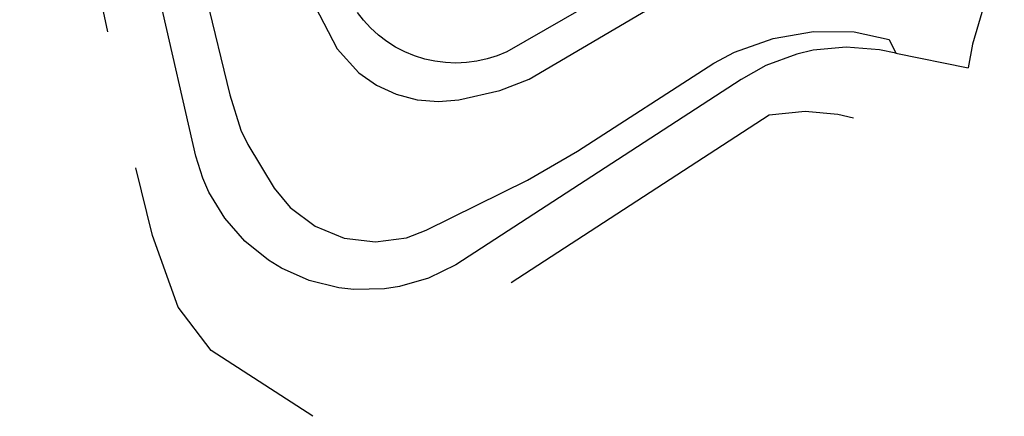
# Model space of a CAD drawing. Header units: millimetres. Extents: x 135944 to 142000, y 454200 to 456692.
# Tile 3 of 185: x 136713 to 136961, y 454697 to 454797. Entities that reach past the tile are written whole.
import ezdxf

# ---------------------------------------------------------------- set-up
doc = ezdxf.new("R2010")
doc.units = ezdxf.units.MM
doc.layers.add('TotaalGBKN2013X$0$Contouren', color=251, linetype='Continuous')

msp = doc.modelspace()

# ---------------------------------------------------------------- linework, layer by layer
at = {"layer": 'TotaalGBKN2013X$0$Contouren'}
for p, q in [((136757.17, 454762.38), (136712.75, 454956.39)), ((136738.18, 454890.64), (136765.73, 454777.85)), ((136728.97, 454821.03), (136734.89, 454793.69)), ((136841.1, 454781.83), (136905.54, 454819.69)), ((136960.85, 454817.74), (136952.8, 454790.62)), ((136881.46, 454815.14), (136835.49, 454788.72)), ((136785.95, 454802.59), (136792.72, 454789.41)), ((136799.38, 454796.65), (136797.87, 454798.6)), ((136801.17, 454794.7), (136799.38, 454796.65)), ((136803.13, 454792.92), (136801.17, 454794.7)), ((136805.24, 454791.31), (136803.13, 454792.92)), ((136902.59, 454792.04), (136912.74, 454793.77)), ((136912.74, 454793.77), (136923.04, 454793.71)), ((136923.04, 454793.71), (136931.81, 454791.8)), ((136807.47, 454789.89), (136805.24, 454791.31)), ((136809.83, 454788.67), (136807.47, 454789.89)), ((136892.89, 454788.57), (136902.59, 454792.04)), ((136921.02, 454789.87), (136912.67, 454789.08)), ((136929.37, 454789.21), (136921.02, 454789.87)), ((136931.81, 454791.8), (136933.48, 454788.33)), ((136952.8, 454790.62), (136951.76, 454784.67)), ((136792.72, 454789.41), (136798.23, 454783.41)), ((136812.27, 454787.66), (136809.83, 454788.67)), ((136814.8, 454786.87), (136812.27, 454787.66)), ((136833.05, 454787.7), (136830.52, 454786.9)), ((136835.49, 454788.72), (136833.05, 454787.7)), ((136887.63, 454785.82), (136892.89, 454788.57)), ((136908.58, 454788.14), (136900.73, 454785.21)), ((136912.67, 454789.08), (136908.58, 454788.14)), ((136933.48, 454788.33), (136929.37, 454789.21)), ((136933.48, 454788.33), (136951.76, 454784.67)), ((136817.39, 454786.3), (136814.8, 454786.87)), ((136820.02, 454785.96), (136817.39, 454786.3)), ((136822.67, 454785.85), (136820.02, 454785.96)), ((136825.31, 454785.97), (136822.67, 454785.85)), ((136827.94, 454786.32), (136825.31, 454785.97)), ((136830.52, 454786.9), (136827.94, 454786.32)), ((136853.29, 454763.63), (136887.63, 454785.82)), ((136900.73, 454785.21), (136894.56, 454781.69)), ((136798.23, 454783.41), (136802.7, 454780.3)), ((136802.7, 454780.3), (136807.63, 454778.01)), ((136894.56, 454781.69), (136822.67, 454735.05)), ((136833.7, 454778.91), (136841.1, 454781.83)), ((136765.73, 454777.85), (136768.5, 454768.99)), ((136807.63, 454778.01), (136812.89, 454776.62)), ((136823.42, 454776.59), (136833.7, 454778.91)), ((136812.89, 454776.62), (136818.31, 454776.16)), ((136818.31, 454776.16), (136823.42, 454776.59)), ((136836.61, 454730.6), (136901.62, 454772.85)), ((136901.62, 454772.85), (136910.71, 454773.7)), ((136910.71, 454773.7), (136918.88, 454772.95)), ((136918.88, 454772.95), (136922.89, 454772.05)), ((136768.5, 454768.99), (136770.21, 454765.31)), ((136770.21, 454765.31), (136776.85, 454754.37)), ((136840.74, 454756.36), (136853.29, 454763.63)), ((136758.91, 454756.82), (136757.17, 454762.38)), ((136746.19, 454742.38), (136741.98, 454759.45)), ((136760.45, 454753.3), (136758.91, 454756.82)), ((136815.2, 454743.71), (136840.74, 454756.36)), ((136764.42, 454746.74), (136760.45, 454753.3)), ((136776.85, 454754.37), (136780.87, 454749.49)), ((136780.87, 454749.49), (136787.19, 454744.72)), ((136769.46, 454740.97), (136764.42, 454746.74)), ((136787.19, 454744.72), (136794.53, 454741.74)), ((136810.24, 454741.86), (136815.2, 454743.71)), ((136752.68, 454724.37), (136746.19, 454742.38)), ((136775.43, 454736.16), (136769.46, 454740.97)), ((136794.53, 454741.74), (136802.4, 454740.77)), ((136802.4, 454740.77), (136810.24, 454741.86)), ((136778.71, 454734.17), (136775.43, 454736.16)), ((136785.72, 454731.07), (136778.71, 454734.17)), ((136822.67, 454735.05), (136815.79, 454731.68)), ((136793.16, 454729.23), (136785.72, 454731.07)), ((136815.79, 454731.68), (136808.43, 454729.54)), ((136796.97, 454728.81), (136793.16, 454729.23)), ((136804.64, 454728.96), (136796.97, 454728.81)), ((136808.43, 454729.54), (136804.64, 454728.96)), ((136761, 454713.42), (136752.68, 454724.37)), ((136786.65, 454696.84), (136761, 454713.42))]:
    msp.add_line(p, q, dxfattribs=at)

doc.saveas('drawing.dxf')
